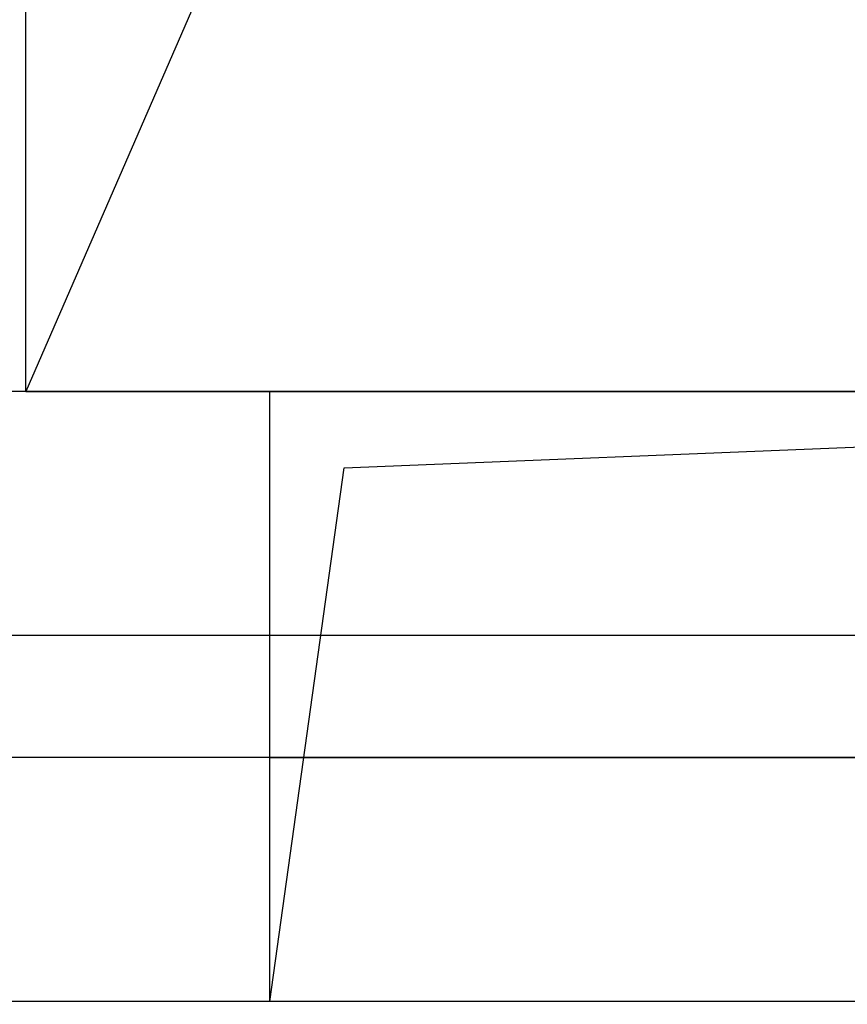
# Model space of a CAD drawing. Extents: x -805 to 3526, y -961 to 1039.
# Tile 212 of 256: x 984.397 to 984.736, y 37.149 to 37.552. Entities that reach past the tile are written whole.
import ezdxf
from ezdxf import colors
from ezdxf.entities.mleader import LeaderData, LeaderLine
from ezdxf.math import Vec2, Vec3

# ---------------------------------------------------------------- set-up
doc = ezdxf.new("R2010")
doc.units = 0
doc.linetypes.add('AUSGEZOGEN', pattern=[2, 1, 1])
doc.layers.get('0').update_dxf_attribs({"color": 251})
for name, color, linetype, lineweight in [('EB-2236S-DS-TS-SRA', 42, 'Continuous', 25), ('EB-2236S-PLANUM-LIN', 12, 'Continuous', 35), ('TTK-B-Bestand', 252, 'Continuous', 35), ('TTK-P-Aufzug vorne', 251, 'Continuous', 25), ('TTK-P-Treppe unten', 12, 'Continuous', 25)]:
    doc.layers.add(name, color=color, linetype=linetype, lineweight=lineweight)
doc.layers.add('TTK-P-Bahnsteig', color=12, linetype='Continuous')
doc.layers.add('TTK-P-TEXT', color=12, linetype='AUSGEZOGEN')
doc.styles.add('AKG DIN 6776', font='AKG_DIN67.TTF')
doc.dimstyles.new('TTK$6', dxfattribs={"dimtxt": 2.5, "dimasz": 2.5, "dimexe": 3.5, "dimexo": 0.1, "dimgap": 1, "dimtad": 1, "dimzin": 0, "dimtxsty": 'AKG DIN 6776', "dimblk": 'OBLIQUE', "dimcen": -0.09, "dimdle": 3, "dimse1": 1, "dimse2": 1, "dimclrd": 256, "dimclre": 256, "dimclrt": 256, "dimadec": 3, "dimazin": 0, "dimtfac": 1, "dimtofl": 0, "dimtmove": 0, "dimatfit": 3, "dimldrblk": 'OBLIQUE', "dimfxl": 7, "dimfxlon": 1, "dimtolj": 1, "dimtzin": 0, "dimlwd": -1, "dimlwe": -1, "dimarcsym": 0})

# ---------------------------------------------------------------- blocks, each defined once
blk = doc.blocks.new('_None')
blk = doc.blocks.new('*D548')
at = {"layer": 'DEFPOINTS', "color": 0}
for p in [(1585.536597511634, 36.77061239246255), (1585.045876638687, 36.61399109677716), (-0.8681112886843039, 0.03088263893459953)]:
    blk.add_point(p, dxfattribs=at)
at = {"layer": 'TTK-B-Bestand', "insert": (1585.017847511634, 37.01436239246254), "char_height": 0.25, "attachment_point": 5, "style": 'AKG DIN 6776'}
blk.add_mtext('\\A1;36,621', dxfattribs=at)
blk = doc.blocks.new('_OBLIQUE')
at = {"color": 0, "linetype": 'ByBlock'}
blk.add_line((-0.5, -0.5), (0.5, 0.5), dxfattribs=at)
blk = doc.blocks.new('*D546')
at = {"layer": 'DEFPOINTS', "color": 0}
for p in [(1248.957053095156, 37.45194592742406), (1249.081554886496, 37.33354483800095), (0, 0)]:
    blk.add_point(p, dxfattribs=at)
at = {"layer": 'TTK-P-Treppe unten', "insert": (1249.413303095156, 37.6958261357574), "char_height": 0.25, "attachment_point": 5, "style": 'AKG DIN 6776'}
blk.add_mtext('\\A1;37,33', dxfattribs=at)
blk = doc.blocks.new('*D545')
at = {"layer": 'DEFPOINTS', "color": 0}
for p in [(1259.601777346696, 37.47647888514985), (1259.699122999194, 37.38740581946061), (0.1980381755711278, 0.03957641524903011)]:
    blk.add_point(p, dxfattribs=at)
at = {"layer": 'TTK-P-Treppe unten', "insert": (1259.145527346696, 37.72035909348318), "char_height": 0.25, "attachment_point": 5, "style": 'AKG DIN 6776'}
blk.add_mtext('\\A1;37,35', dxfattribs=at)
blk = doc.blocks.new('*D540')
at = {"layer": 'DEFPOINTS', "color": 0}
for p in [(1239.412383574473, 37.4655759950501), (1239.248146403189, 37.32560386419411), (-4.937178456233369, 1.794254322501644)]:
    blk.add_point(p, dxfattribs=at)
at = {"layer": 'TTK-P-Treppe unten', "insert": (1238.86811274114, 37.70945620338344), "char_height": 0.25, "attachment_point": 5, "style": 'AKG DIN 6776', "bg_fill": 3, "box_fill_scale": 1.1, "bg_fill_color": 256, "bg_fill_true_color": 13158600, "bg_fill_transparency": 0}
blk.add_mtext('\\A1;37,329', dxfattribs=at)

msp = doc.modelspace()

# ---------------------------------------------------------------- hatches: boundary and pattern name
at = {"layer": 'EB-2236S-DS-TS-SRA'}
h = msp.add_hatch(dxfattribs=at)
h.set_pattern_fill('ANSI31', color=251, scale=0.025, angle=44.99999999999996, style=0)
h.set_pattern_definition([(90, (760.5198770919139, -18.0281074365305), (-0.079375, 6.245004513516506e-17), [])])
h.paths.add_polyline_path([(983.7492001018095, 37.33165082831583), (983.7492001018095, 37.25164182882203), (984.982275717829, 37.23314569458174), (988.1126783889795, 37.3114057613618), (988.1126783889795, 37.39143075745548), (984.9818758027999, 37.31316069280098)])
h = msp.add_hatch(dxfattribs=at)
h.set_pattern_fill('AR-SAND', color=251, scale=0.0005000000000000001, style=0)
h.set_pattern_definition([(37.50000000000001, (760.5198770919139, -18.0281074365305), (-0.000800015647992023, 0.02447066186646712), [0, -0.01930400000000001, 0, -0.02159000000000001, 0, -0.0206375]), (7.499999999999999, (760.5198770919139, -18.0281074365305), (0.02247616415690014, 0.03584125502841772), [0, -0.010414, 0, -0.017399, 0, -0.006667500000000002]), (327.5, (760.5042560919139, -18.0281074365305), (0.03954961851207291, 7.185923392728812e-05), [0, -0.006350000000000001, 0, -0.02286000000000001, 0, -0.02984500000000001]), (317.5, (760.5042560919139, -18.0281074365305), (0.03817782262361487, 0.01114646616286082), [0, -0.003175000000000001, 0, -0.014986, 0, -0.017145])])
h.paths.add_polyline_path([(983.7492001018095, 37.25164182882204), (983.7492001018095, 37.21163732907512), (984.9824756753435, 37.19313819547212), (988.1166783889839, 37.27149326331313), (988.1166783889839, 37.31150576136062), (984.982275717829, 37.23314569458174)])
h = msp.add_hatch(dxfattribs=at)
h.set_pattern_fill('AR-CONC', color=251, scale=0.001, style=0)
h.set_pattern_definition([(49.99999999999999, (760.5198770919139, -18.0281074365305), (0.1821846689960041, -0.01593908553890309), [0.01905, -0.2095500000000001]), (355, (760.5198770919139, -18.0281074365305), (-0.03524342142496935, 0.1910568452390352), [0.01524, -0.1676405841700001]), (100.4514447, (760.535059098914, -18.0294356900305), (0.1469412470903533, 0.1751177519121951), [0.0161900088, -0.1780902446]), (46.18420000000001, (760.5198770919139, -17.97730743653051), (0.27107904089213, -0.04204232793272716), [0.02857500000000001, -0.3143250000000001]), (96.63555760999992, (760.542466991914, -17.9808109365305), (0.2374041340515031, 0.2474261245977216), [0.02428502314, -0.2671356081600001]), (351.1841511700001, (760.5198770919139, -17.97730743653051), (0.2374041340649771, 0.2474261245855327), [0.02285996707, -0.25145973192]), (21, (760.5452770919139, -17.9900074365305), (0.1516143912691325, -0.1022651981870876), [0.01905, -0.2095500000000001]), (326.0000000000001, (760.5452770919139, -17.9900074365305), (0.06180202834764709, 0.1841879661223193), [0.01524, -0.16764]), (71.45144499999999, (760.557911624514, -17.9985295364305), (0.2134164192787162, 0.08192276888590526), [0.01619000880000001, -0.1780899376]), (37.50000000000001, (760.5198770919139, -18.0281074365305), (0.003088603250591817, 0.08455503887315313), [0, -0.165608, 0, -0.1701800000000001, 0, -0.168275]), (7.499999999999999, (760.5198770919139, -18.0281074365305), (0.06681966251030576, 0.1001805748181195), [0, -0.09702800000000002, 0, -0.1617980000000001, 0, -0.06413500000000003]), (327.5, (760.4632350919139, -18.0281074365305), (0.1355905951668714, -0.005728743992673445), [0, -0.06350000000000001, 0, -0.19812, 0, -0.2628900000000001]), (317.5, (760.4378350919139, -18.0281074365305), (0.1481291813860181, 0.02542649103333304), [0, -0.08255000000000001, 0, -0.131572, 0, -0.1866900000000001])])
h.paths.add_polyline_path([(983.7492001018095, 37.21163732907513), (983.7492001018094, 36.93160583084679), (984.9838753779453, 36.91308570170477), (988.0480905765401, 36.98969108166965), (988.1166783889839, 37.16243075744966), (988.1166783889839, 37.27149326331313), (984.9824756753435, 37.19313819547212)])

# ---------------------------------------------------------------- linework, layer by layer
at = {"layer": 'EB-2236S-PLANUM-LIN', "color": 251, "flags": 128}
for points in [[(983.7492001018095, 37.33165082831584), (984.9818758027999, 37.31316069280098), (988.1126783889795, 37.39143075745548)], [(983.7492001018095, 37.25164182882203), (984.982275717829, 37.23314569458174), (988.1146777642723, 37.31145574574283)], [(983.7492001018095, 37.21163732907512), (984.9824756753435, 37.19313819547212), (988.1156774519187, 37.27146823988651)]]:
    msp.add_lwpolyline(points, dxfattribs=at)

# ---------------------------------------------------------------- next in the draw order: leaders
at = {"layer": 'TTK-P-TEXT', "color": 251}
ml = msp.add_multileader_mtext('Standard', dxfattribs=at)
ml.set_content('\\A1;Bodenaustausch\\PFSS-Material nach ZTV SoB-StB20\\Pder Körnung 0/32 bis 0/45', color=256, style='AKG DIN 6776')
ml.set_leader_properties(color=256)
ml.set_arrow_properties(name='NONE')
ml.build(insert=Vec2(0, 0))
ml.multileader.update_dxf_attribs({"dogleg_length": 3, "arrow_head_size": 0.3, "scale": 0.1})
ctx = ml.context
ctx.base_point, ctx.scale, ctx.char_height, ctx.arrow_head_size, ctx.landing_gap_size, ctx.plane_origin = Vec3(979.7517413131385, 38.16442885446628), 0.1, 0.25, 0.3, 0.1, Vec3(978.457387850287, 37.60340609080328)
notes = []
notes.append((ctx, [(0, (1, 1, 0), (979.4517413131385, 38.20005830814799), (1, 0), 0.3, [(0, [(978.457387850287, 37.60340609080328)], 0, [])])]))
ctx.mtext.insert, ctx.mtext.flow_direction = Vec3(979.8517413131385, 38.32505830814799), 5
ctx.mtext.has_bg_fill, ctx.mtext.bg_color, ctx.mtext.bg_scale_factor, ctx.mtext.bg_transparency, ctx.mtext.use_window_bg_color = 1, -1027028792, 1.5, 0, 1
for ctx, leaders in notes:
    for number, flags, end, landing, length, lines in leaders:
        leader = LeaderData()
        leader.index, (leader.has_last_leader_line, leader.has_dogleg_vector, leader.attachment_direction) = number, flags
        leader.last_leader_point, leader.dogleg_vector, leader.dogleg_length = Vec3(end), Vec3(landing), length
        for number, points, colour, breaks in lines:
            line = LeaderLine()
            line.index, line.vertices, line.color, line.breaks = number, Vec3.list(points), colors.encode_raw_color(colour), breaks
            leader.lines.append(line)
        ctx.leaders.append(leader)

# ---------------------------------------------------------------- next in the draw order: dimensions: what is measured, and where the dimension line sits
at = {"layer": 'TTK-B-Bestand', "color": 251}
dim = msp.add_ordinate_dim(feature_location=(1585.045876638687, 36.61399109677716), offset=(0.4460801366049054, 0.15755656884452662), dtype=0, origin=(-0.8681112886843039, 0.03088263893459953), text='36,621', dimstyle='TTK$6', override={"dimscale": 0, "dimdec": 3, "dimtmove": 1, "dimfxlon": 0}, dxfattribs=at)
dim.commit()
dim.dimension.update_dxf_attribs({"geometry": '*D548', "text_midpoint": (1585.017847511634, 37.01436239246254)})
at = {"layer": 'TTK-P-Treppe unten', "color": 251}
for feature_location, offset, origin, picture, middle in [((1259.699122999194, 37.38740581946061), (-0.09734565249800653, 0.08907306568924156), (0.1980381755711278, 0.03957641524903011), '*D545', (1259.145527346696, 37.72035909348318)), ((1249.081554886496, 37.33354483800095), (-0.12450179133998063, 0.11840108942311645), (0, 0), '*D546', (1249.413303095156, 37.6958261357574))]:
    dim = msp.add_ordinate_dim(feature_location=feature_location, offset=offset, dtype=0, origin=origin, dimstyle='TTK$6', override={"dimscale": 0}, dxfattribs=at)
    dim.commit()
    dim.dimension.update_dxf_attribs({"geometry": picture, "text_midpoint": middle})

# ---------------------------------------------------------------- next in the draw order: dimensions: what is measured, and where the dimension line sits
dim = msp.add_ordinate_dim(feature_location=(1239.248146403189, 37.32560386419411), offset=(0.11189032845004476, 0.14118606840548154), dtype=0, origin=(-4.937178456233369, 1.794254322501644), text='37,329', dimstyle='TTK$6', override={"dimscale": 0, "dimtfill": 1}, dxfattribs=at)
dim.commit()
dim.dimension.update_dxf_attribs({"geometry": '*D540', "text_midpoint": (1238.86811274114, 37.70945620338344)})

# ---------------------------------------------------------------- next in the draw order: linework, layer by layer
at = {"layer": 'TTK-P-Aufzug vorne', "color": 251}
for p, q in [((985.3992001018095, 39.69983628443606), (984.3992001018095, 37.39982940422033)), ((984.4992001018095, 37.39982940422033), (984.2242001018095, 37.39982940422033)), ((984.3992001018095, 37.39982940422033), (985.3992001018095, 37.39982940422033)), ((984.4992001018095, 37.14982940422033), (984.4992001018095, 37.39982940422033)), ((984.5296717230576, 37.36857452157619), (985.2992001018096, 37.39982938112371)), ((984.4992001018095, 37.14982940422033), (984.5296717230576, 37.36857452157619)), ((984.4992001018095, 37.24982940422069), (985.2992001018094, 37.24982940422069)), ((985.2992001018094, 37.14982940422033), (984.4992001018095, 37.14982940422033))]:
    msp.add_line(p, q, dxfattribs=at)
at = {"layer": 'TTK-P-Aufzug vorne', "color": 251, "ltscale": 20}
for p, q in [((985.4242001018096, 37.29982940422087), (984.3742001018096, 37.29982940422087)), ((985.5992001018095, 37.24982940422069), (984.1992001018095, 37.24982940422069)), ((985.9242001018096, 37.14982940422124), (983.8742001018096, 37.14982940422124))]:
    msp.add_line(p, q, dxfattribs=at)
at = {"layer": 'TTK-P-Aufzug vorne', "color": 251}
msp.add_lwpolyline([(984.3992001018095, 39.69983628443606), (985.3992001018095, 39.69983628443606), (985.3992001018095, 37.39982940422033), (984.3992001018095, 37.39982940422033)], close=True, dxfattribs=at)
at = {"layer": 'TTK-P-Bahnsteig', "color": 251}
msp.add_circle((473.785114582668, 39.13224644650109), 1000, dxfattribs=at)

doc.saveas('drawing.dxf')
